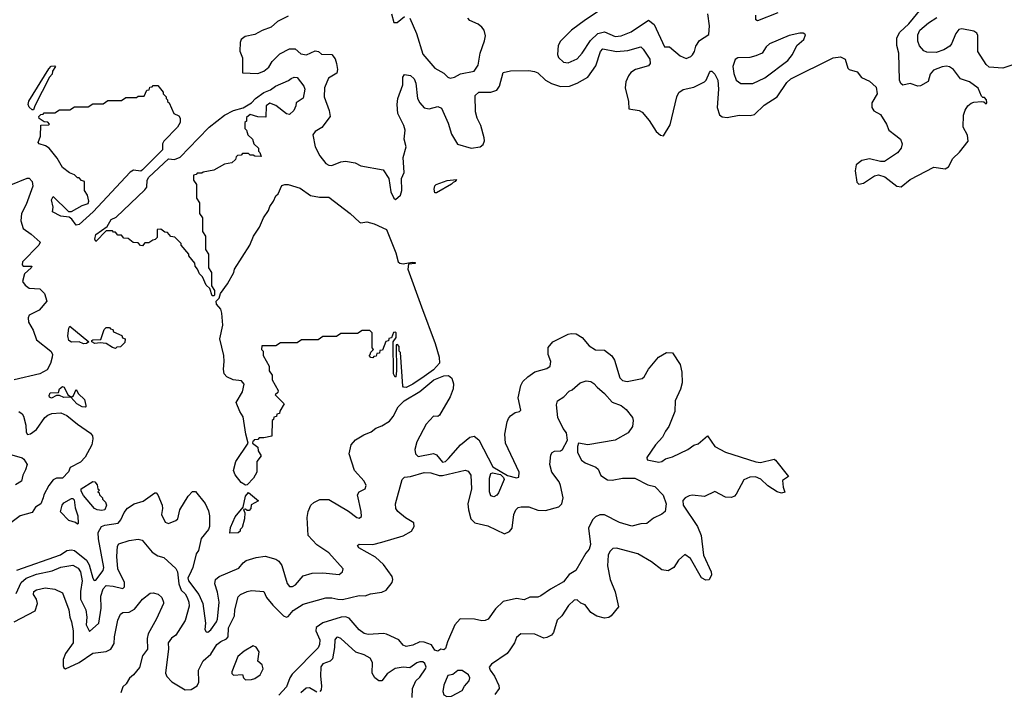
# Model space of a CAD drawing. Extents: x 1839239 to 1929705, y 762242 to 910352.
# Tile 193 of 256: x 1844033 to 1850536, y 830315 to 834755. Entities that reach past the tile are written whole.
import ezdxf

# ---------------------------------------------------------------- set-up
doc = ezdxf.new("R2010")
doc.units = 0

msp = doc.modelspace()

# ---------------------------------------------------------------- linework, layer by layer
at = {"layer": '0CON10XD'}
for points in [[(1848655.4, 834125.4), (1848672.8, 834112.8), (1848705, 834108.5), (1848785.4, 834124.6), (1848857.2, 834122.8), (1848885, 834129.5), (1848949.4, 834190.6), (1849035.2, 834244.8), (1849099.7, 834340.3), (1849125, 834364.7), (1849405, 834503.9), (1849455, 834509.7), (1849485, 834494.2), (1849502.5, 834435), (1849511.2, 834425), (1849565, 834410), (1849593.4, 834373.4), (1849645, 834347.9), (1849689.2, 834309.2), (1849696.2, 834265), (1849660, 834205), (1849660.8, 834175), (1849675, 834153.6), (1849718.6, 834128.6), (1849757.5, 834065), (1849772.2, 834025), (1849819.5, 833989.5), (1849850, 833965), (1849861.8, 833935), (1849854.6, 833905), (1849830, 833875), (1849745, 833818.2), (1849717.9, 833817.9), (1849645, 833835.4), (1849593.8, 833825), (1849557.1, 833795), (1849551.8, 833755), (1849561.7, 833681.7), (1849575, 833668), (1849605, 833674.2), (1849677.9, 833722.1), (1849705, 833730), (1849747.4, 833717.4), (1849825, 833655.5), (1849855, 833651.2), (1849915, 833698.8), (1850069.7, 833780.3), (1850145, 833769.6), (1850167.8, 833782.2), (1850195, 833836.8), (1850240.4, 833879.6), (1850298.2, 833951.8), (1850291.7, 833991.7), (1850264.4, 834045.6), (1850266.4, 834125), (1850277.5, 834157.5), (1850293.9, 834186.1), (1850317.4, 834202.6), (1850335, 834210), (1850385, 834213.3), (1850401.7, 834211.7), (1850415, 834200), (1850420, 834205), (1850417.5, 834225), (1850405, 834240), (1850395, 834240), (1850385, 834250), (1850363, 834303), (1850305, 834343.8), (1850246.7, 834365), (1850201.2, 834425), (1850173.3, 834443.3), (1850155, 834447.5), (1850125, 834443.8), (1850068.2, 834421.8), (1850046.2, 834395), (1850032.8, 834347.2), (1849982.8, 834317.2), (1849965, 834315.2), (1849915, 834332.5), (1849865, 834323.2), (1849853, 834333), (1849844.4, 834355.6), (1849839.5, 834535), (1849826.9, 834585), (1849825.7, 834635), (1849845, 834672.9), (1849905, 834728.5), (1850099.2, 834965)], [(1847906, 834845), (1847770.6, 834755), (1847678.1, 834685), (1847625, 834633.1), (1847605, 834614.3), (1847590, 834585), (1847584.4, 834525), (1847592.5, 834505), (1847624, 834475), (1847655, 834469.4), (1847715, 834496.9), (1847746.9, 834533.1), (1847802.5, 834617.5), (1847851.9, 834665), (1847895, 834674.2), (1847964.7, 834644.7), (1848005, 834648.6), (1848071.1, 834675), (1848185, 834751.5), (1848224.3, 834724.3), (1848291.4, 834575), (1848325, 834575.7), (1848395, 834516), (1848435, 834498.8), (1848465, 834510.8), (1848476.9, 834523.1), (1848489.5, 834545), (1848498.8, 834581.2), (1848521.7, 834618.3), (1848585, 834656.7), (1848588.9, 834715), (1848578.1, 834795)], [(1845805, 834778.8), (1845735, 834744), (1845694.3, 834705.7), (1845635, 834683.8), (1845585, 834656.7), (1845522.5, 834645), (1845496.5, 834625), (1845489.6, 834605), (1845487, 834547), (1845503.6, 834503.6), (1845505, 834403.3), (1845605, 834398.9), (1845644.3, 834415), (1845678.3, 834441.7), (1845701.4, 834478.6), (1845750.6, 834529.4), (1845815, 834562.9), (1845853, 834563), (1845890.3, 834529.7), (1845926.1, 834523.9), (1845985, 834549.5), (1846007.5, 834545), (1846026.9, 834526.9), (1846094.7, 834524.7), (1846116.7, 834496.7), (1846125.8, 834465), (1846131.1, 834425), (1846127.2, 834402.7), (1846072.3, 834367.7), (1846046.2, 834305), (1846044.6, 834245), (1846077.2, 834155), (1846083.3, 834115), (1846028.2, 834041.8), (1845984, 834015), (1845968, 833995), (1845985.5, 833915.5), (1846015, 833856.2), (1846053.8, 833805), (1846075, 833792.5), (1846095, 833791.9), (1846153.5, 833816.5), (1846185, 833819.3), (1846247.9, 833807.9), (1846285, 833788.7), (1846432.9, 833762.9), (1846470.8, 833705), (1846485, 833617.5), (1846503.3, 833575), (1846515, 833567.5), (1846547.5, 833595), (1846556, 833625), (1846555.6, 833705), (1846571.2, 833745), (1846566.5, 833845), (1846584.6, 833915), (1846571.5, 833965), (1846578.2, 834025), (1846570.9, 834055), (1846531.2, 834135), (1846525.9, 834195), (1846530.8, 834235), (1846563.3, 834325), (1846564, 834376), (1846575, 834392), (1846615, 834386.9), (1846639.1, 834365), (1846649.2, 834335), (1846660.4, 834235), (1846676, 834205), (1846703.2, 834173.2), (1846737.5, 834165), (1846795, 834182.2), (1846819.3, 834169.3), (1846862.1, 834072.1), (1846885, 833998.1), (1846925, 833932.3), (1847015, 833906.2), (1847075, 833914.5), (1847095, 833930.8), (1847103.5, 833955), (1847101.2, 833975), (1847079.6, 834055), (1847053.7, 834103.7), (1847044.1, 834145), (1847041.2, 834255), (1847065, 834276.9), (1847145, 834277.1), (1847185, 834289.6), (1847201.3, 834315), (1847225, 834405.4), (1847275, 834417), (1847395, 834419), (1847433.2, 834413.2), (1847454.1, 834404.1), (1847505, 834354.6), (1847545, 834333.1), (1847605, 834314.6), (1847663.5, 834316.5), (1847715, 834335.9), (1847785, 834376.2), (1847838.8, 834451.2), (1847869.5, 834545), (1847885, 834563.3), (1847975, 834544.8), (1848048.5, 834551.5), (1848135, 834576.5), (1848150.8, 834560.8), (1848194.5, 834495), (1848197.8, 834465), (1848185, 834451.1), (1848100, 834425), (1848068.2, 834405), (1848054.6, 834385), (1848037.2, 834345), (1848032.4, 834305), (1848053.5, 834215), (1848056.1, 834166.1), (1848125, 834154.5), (1848143.9, 834143.9), (1848189.8, 834089.8), (1848235.8, 834015), (1848265, 833992.5), (1848285, 833988), (1848329.3, 834060.7), (1848372.7, 834245), (1848385.8, 834274.2), (1848415, 834293.2), (1848485, 834308.2), (1848555, 834343.8), (1848567.5, 834355), (1848587.8, 834405), (1848595, 834414.3), (1848605, 834414.4), (1848625, 834395.6), (1848644.7, 834355), (1848649.3, 834295), (1848639.7, 834175), (1848655.4, 834125.4)], [(1846488, 834795), (1846505, 834737.5), (1846525, 834736), (1846574.6, 834775.4)], [(1849040.2, 834799.8), (1848905, 834747.5), (1848894.3, 834754.3), (1848894.5, 834785)], [(1846608.6, 834765), (1846654.4, 834665), (1846695, 834527.1), (1846775, 834435.8), (1846835, 834400.8), (1846860.8, 834375), (1846875, 834368.9), (1846904.5, 834375.5), (1846943.2, 834396.8), (1847035, 834414.4), (1847061.9, 834455), (1847073.3, 834535), (1847103.8, 834615), (1847108.5, 834648.5), (1847099.6, 834685), (1847085.4, 834705), (1847061.9, 834725), (1847005, 834748.8), (1846992.5, 834765)], [(1850655, 834479.2), (1850525, 834434.5), (1850435, 834441.1), (1850415, 834458.6), (1850360.8, 834545), (1850360.8, 834650.8), (1850355, 834665.8), (1850335, 834679), (1850255, 834695.2), (1850235, 834689.5), (1850215.2, 834665), (1850186.8, 834595), (1850175, 834580), (1850136.9, 834555), (1850085, 834537.5), (1850025, 834540.9), (1850005, 834549.4), (1849975, 834581.4), (1849964.2, 834614.2), (1849964.7, 834655), (1849977.5, 834685), (1850034.4, 834735), (1850091.1, 834768.9)], [(1848795, 834334.3), (1848875, 834334.4), (1848955, 834370), (1849105.7, 834485), (1849137.5, 834525), (1849166.2, 834585), (1849211.2, 834625), (1849222.5, 834655), (1849219.3, 834659.3), (1849206.4, 834666.4), (1849186.2, 834666.2), (1849115, 834651.1), (1848985, 834595.6), (1848962.9, 834575), (1848935.7, 834535), (1848894.7, 834515.3), (1848855, 834505.3), (1848775, 834502), (1848757.3, 834492.7), (1848743.6, 834445), (1848750.2, 834400.2), (1848765.7, 834355), (1848795, 834334.3)], [(1844125, 834160), (1844115, 834160), (1844095, 834176.7), (1844090, 834195), (1844094.4, 834215.6), (1844225, 834430), (1844241.7, 834448.3), (1844265, 834450), (1844270, 834445), (1844250, 834415), (1844247.5, 834395), (1844230, 834375), (1844132.5, 834185), (1844125, 834160)], [(1844405, 833396.7), (1844377.6, 833437.6), (1844360.6, 833450.6), (1844305, 833455.7), (1844250, 833485), (1844253.3, 833515), (1844243.9, 833563.9), (1844255, 833587.5), (1844355, 833486.7), (1844375, 833487.5), (1844445, 833527.5), (1844485, 833540), (1844490, 833555), (1844480, 833595), (1844460, 833625), (1844460, 833685), (1844441.7, 833691.7), (1844425, 833710), (1844415, 833710), (1844395, 833730), (1844363, 833743), (1844315, 833777.5), (1844279.7, 833839.7), (1844226.9, 833906.9), (1844202.4, 833922.4), (1844162.5, 833935), (1844153.9, 833943.9), (1844170, 833985), (1844171.7, 834058.3), (1844225, 834060), (1844230, 834065), (1844218.3, 834078.3), (1844195, 834080), (1844161.7, 834101.7), (1844160, 834115), (1844171.7, 834128.3), (1844188.3, 834131.7), (1844195, 834140), (1844265, 834140), (1844295, 834160), (1844365, 834160), (1844395, 834180), (1844485, 834180), (1844515, 834200), (1844585, 834200), (1844615, 834220), (1844705, 834220), (1844735, 834240), (1844805, 834240), (1844815, 834250), (1844855, 834250), (1844871.7, 834288.3), (1844888.3, 834291.7), (1844891.7, 834308.3), (1844908.3, 834311.7), (1844915, 834320), (1844945, 834320), (1844980, 834275), (1844980, 834265), (1845000, 834245), (1845000, 834235), (1845010, 834225), (1845010, 834215), (1845020, 834205), (1845050, 834135), (1845085, 834120), (1845092.5, 834105), (1845092.5, 834075), (1845075.6, 834045), (1844985, 833952.5), (1844977.1, 833935), (1844976, 833895), (1844845, 833762.3), (1844834.1, 833754.1), (1844785, 833759.4), (1844761.8, 833748.2), (1844518.2, 833485), (1844425, 833402.2), (1844405, 833396.7)], [(1845315, 832930), (1845305, 832930), (1845288.3, 832978.3), (1845265, 833000), (1845240, 833055), (1845220, 833075), (1845207, 833107), (1845192.5, 833125), (1845190, 833145), (1845150, 833195), (1845150, 833205), (1845100, 833265), (1845100, 833275), (1845058.3, 833318.3), (1845031.7, 833321.7), (1845008.3, 833348.3), (1844991.7, 833351.7), (1844965, 833370), (1844941.7, 833368.3), (1844940, 833315), (1844928.3, 833301.7), (1844911.7, 833298.3), (1844885, 833280), (1844860, 833280), (1844845, 833260), (1844831.7, 833261.7), (1844815, 833280), (1844781.7, 833281.7), (1844748.3, 833308.3), (1844721.7, 833311.7), (1844705, 833330), (1844681.7, 833331.7), (1844665, 833350), (1844651.7, 833351.7), (1844645, 833360), (1844605, 833360), (1844535, 833290), (1844530, 833305), (1844535, 833335.8), (1844611.7, 833388.3), (1844638, 833435), (1844669.3, 833450.7), (1844860.4, 833629.6), (1844872.5, 833647.5), (1844874.8, 833695), (1844886.9, 833715), (1845015, 833835.3), (1845055, 833831.9), (1845092.6, 833847.4), (1845211.2, 833968.8), (1845284.6, 834045), (1845385, 834123.1), (1845445, 834155.5), (1845508.3, 834171.7), (1845564.2, 834205.8), (1845590, 834235), (1845645, 834274.3), (1845689.5, 834290.5), (1845723.3, 834315), (1845807.8, 834352.2), (1845825, 834365.8), (1845845, 834374.5), (1845865, 834374), (1845908.8, 834315), (1845916, 834295), (1845905, 834237.5), (1845860, 834205), (1845857.5, 834185), (1845842.5, 834155), (1845815, 834127.5), (1845795, 834132.5), (1845725, 834187.5), (1845685, 834202.5), (1845660, 834185), (1845658.3, 834111.7), (1845605, 834112.5), (1845555, 834127.5), (1845531.7, 834108.3), (1845530, 834085), (1845520, 834075), (1845520, 834035), (1845530, 834025), (1845540, 833995), (1845570, 833965), (1845580, 833935), (1845610, 833905), (1845610, 833885), (1845618.3, 833878.3), (1845628.3, 833851.7), (1845585, 833852.5), (1845575, 833860), (1845555, 833860), (1845545, 833870), (1845505, 833870), (1845495, 833860), (1845471.7, 833858.3), (1845461.7, 833848.3), (1845458.3, 833831.7), (1845435, 833810), (1845385, 833800), (1845315, 833760), (1845245, 833747.5), (1845235, 833740), (1845205, 833740), (1845198.3, 833731.7), (1845181.7, 833728.3), (1845180, 833695), (1845200, 833665), (1845200, 833575), (1845220, 833545), (1845220, 833475), (1845240, 833445), (1845240, 833355), (1845260, 833325), (1845260, 833235), (1845280, 833205), (1845280, 833115), (1845300, 833085), (1845300, 832995), (1845320, 832965), (1845320, 832935), (1845315, 832930)], [(1843975, 833663.1), (1844082.1, 833707.9), (1844095, 833707.1), (1844115.8, 833685), (1844120.6, 833655), (1844076.3, 833533.7), (1844044.7, 833475), (1844040.6, 833425), (1844056, 833375), (1844107.9, 833337.9), (1844168.8, 833285), (1844158.6, 833265), (1844052.5, 833155), (1844049.2, 833135), (1844056.7, 833126.7), (1844112.5, 833125), (1844109.4, 833115), (1844065.8, 833075), (1844050.5, 833025), (1844069.2, 832999.2), (1844095, 832980.9), (1844165.5, 832975), (1844196.4, 832945), (1844211.9, 832895), (1844161.9, 832835), (1844095, 832801.5), (1844088.9, 832785), (1844091, 832755), (1844122.1, 832702.1), (1844145, 832637.9), (1844239.4, 832565), (1844249.4, 832545), (1844248.2, 832525), (1844237.1, 832482.9), (1844215, 832441.2), (1844165.8, 832415), (1843995.9, 832374.1)], [(1846785, 833610), (1846775, 833611.2), (1846770, 833635), (1846775, 833657.5), (1846783.9, 833666.1), (1846857, 833693), (1846918.3, 833698.3), (1846910, 833685), (1846895, 833680), (1846885, 833667.5), (1846785, 833610)], [(1845525, 831677.5), (1845495, 831696.7), (1845455, 831746.7), (1845446, 831775), (1845460, 831835), (1845542.5, 831955), (1845526.2, 832015), (1845509.7, 832129.7), (1845486.7, 832165), (1845463.3, 832225), (1845504.3, 832295.7), (1845516.1, 832346.1), (1845498.6, 832368.6), (1845442.5, 832375), (1845401.2, 832395), (1845384.2, 832415), (1845378, 832445), (1845384.4, 832495), (1845381.9, 832535), (1845354.4, 832645), (1845374, 832735), (1845368.8, 832815), (1845361.2, 832841.2), (1845333.3, 832875), (1845330, 832895), (1845350, 832915), (1845360, 832945), (1845405, 833010), (1845447.5, 833085), (1845452.5, 833105), (1845552.5, 833265), (1845577.5, 833325), (1845617, 833383), (1845642.5, 833445), (1845677, 833493), (1845685, 833520), (1845710, 833555), (1845725, 833590), (1845740, 833605), (1845765, 833660), (1845783.3, 833666.7), (1845805, 833665.7), (1845885, 833640.8), (1845953.6, 833593.6), (1846013.1, 833583.1), (1846075, 833581.2), (1846215, 833473.3), (1846276.2, 833416.2), (1846285, 833412.5), (1846325, 833418.2), (1846375, 833406.2), (1846455, 833368), (1846516.7, 833215), (1846533.3, 833155), (1846543.3, 833145), (1846565, 833140.8), (1846625, 833152.5), (1846645, 833150), (1846645, 833143.8), (1846601.7, 833138.3), (1846596.7, 833105), (1846686.7, 832856.7), (1846777.5, 832615), (1846802.5, 832525), (1846805.8, 832485), (1846765, 832440.6), (1846705, 832396), (1846628.8, 832345), (1846585, 832324.5), (1846567.5, 832325), (1846563.6, 832333.6), (1846547.5, 832555), (1846540, 832565), (1846540, 832595), (1846528.3, 832608.3), (1846520, 832605), (1846522.5, 832435), (1846517.5, 832395), (1846511.7, 832391.7), (1846502.5, 832415), (1846500, 832625), (1846520, 832655), (1846520, 832685), (1846515, 832690), (1846501.7, 832688.3), (1846488.3, 832651.7), (1846471.7, 832648.3), (1846468.3, 832631.7), (1846451.7, 832628.3), (1846428.3, 832571.7), (1846411.7, 832568.3), (1846408.3, 832551.7), (1846391.7, 832548.3), (1846388.3, 832531.7), (1846371.7, 832528.3), (1846365, 832520), (1846351.7, 832521.7), (1846340, 832535), (1846348.3, 832541.7), (1846351.7, 832558.3), (1846370, 832575), (1846360, 832585), (1846360, 832685), (1846345, 832700), (1846295, 832700), (1846265, 832680), (1846155, 832680), (1846125, 832660), (1846035, 832660), (1846005, 832640), (1845895, 832640), (1845865, 832620), (1845755, 832620), (1845725, 832600), (1845631.7, 832598.3), (1845630, 832575), (1845640, 832565), (1845640, 832535), (1845680, 832465), (1845680, 832435), (1845700, 832405), (1845700, 832375), (1845740, 832305), (1845738.3, 832291.7), (1845720, 832275), (1845780, 832215), (1845751.7, 832168.3), (1845748.3, 832151.7), (1845731.7, 832148.3), (1845728.3, 832131.7), (1845711.7, 832128.3), (1845708.3, 832111.7), (1845700, 832105), (1845698.3, 832001.7), (1845645, 831990), (1845615, 831990), (1845605, 831980), (1845581.7, 831978.3), (1845578.3, 831971.7), (1845571.7, 831968.3), (1845570, 831955), (1845605, 831930), (1845607.5, 831905), (1845627.5, 831872.5), (1845600, 831835), (1845600, 831765), (1845576.4, 831723.6), (1845535, 831680), (1845525, 831677.5)], [(1844455, 832612), (1844426.2, 832626.2), (1844375, 832623.5), (1844358, 832635), (1844352, 832665), (1844357.5, 832715), (1844365, 832730), (1844490, 832625), (1844475, 832614.3), (1844455, 832612)], [(1844665, 832582.5), (1844645, 832587.5), (1844603.9, 832613.9), (1844565, 832620), (1844530, 832615), (1844510, 832625), (1844510, 832635), (1844515, 832640), (1844568.3, 832641.7), (1844591.7, 832708.3), (1844605, 832720), (1844625, 832720), (1844631.7, 832711.7), (1844648.3, 832708.3), (1844651.7, 832691.7), (1844708.3, 832668.3), (1844711.7, 832651.7), (1844730, 832645), (1844728.3, 832621.7), (1844698.3, 832591.7), (1844675, 832590), (1844665, 832582.5)], [(1846865, 831853.5), (1846945, 831944.7), (1847005, 831994.6), (1847035, 832002.1), (1847065, 831977.8), (1847158.9, 831798.9), (1847255, 831741.1), (1847315, 831727.1), (1847330, 831730), (1847331.9, 831765), (1847241.4, 831955), (1847236.3, 832015), (1847252.3, 832097.7), (1847260.3, 832119.8), (1847275, 832136.5), (1847305, 832159.5), (1847334.5, 832165.5), (1847341.9, 832175), (1847324.1, 832255), (1847342.7, 832337.3), (1847356.7, 832363.3), (1847389.4, 832395), (1847435, 832426.4), (1847515, 832448.9), (1847535.7, 832465), (1847540, 832495), (1847522.6, 832542.6), (1847522.6, 832587.4), (1847554.4, 832625), (1847654.4, 832675.6), (1847675, 832680.9), (1847708.2, 832678.2), (1847747.1, 832655), (1847795, 832599.2), (1847835, 832573.3), (1847895, 832570), (1847943.3, 832533.3), (1847961.3, 832505), (1847997.2, 832387.2), (1848015, 832369.5), (1848045, 832363.1), (1848145, 832384.2), (1848157.5, 832395), (1848185.7, 832445), (1848252.9, 832525), (1848305, 832556.2), (1848345, 832552.5), (1848394.4, 832475), (1848405.4, 832424.6), (1848408.2, 832355), (1848396.5, 832313.5), (1848361.5, 832235), (1848358.9, 832165), (1848320, 832065), (1848299.1, 832035), (1848277.3, 831995), (1848232.7, 831945), (1848175, 831860), (1848176.7, 831845), (1848255, 831829.2), (1848275, 831834), (1848297.4, 831852.6), (1848345, 831864.7), (1848445.2, 831914.8), (1848485, 831941.8), (1848515, 831952.5), (1848575, 832003.3), (1848625, 831934.4), (1848695, 831895.3), (1848895, 831831.9), (1848925, 831828.1), (1849015, 831850), (1849025, 831842.5), (1849110, 831735), (1849070.8, 831709.2), (1849074.6, 831664.6), (1849087.1, 831632.9), (1849065, 831625.7), (1849035, 831633.5), (1848975, 831674.5), (1848927, 831717), (1848892.9, 831732.9), (1848855, 831730.9), (1848815, 831714.5), (1848765, 831618.6), (1848754.6, 831605.4), (1848735, 831596.5), (1848695, 831598.5), (1848625, 831636.7), (1848555, 831603.7), (1848475, 831611.9), (1848455, 831608.5), (1848427.9, 831595), (1848412.5, 831577.5), (1848415.8, 831545), (1848509.4, 831405), (1848533.9, 831345), (1848548.9, 831215), (1848600.6, 831105), (1848601.4, 831085), (1848587.5, 831052.5), (1848565, 831049.4), (1848535, 831065.7), (1848462.7, 831192.7), (1848425, 831220), (1848385, 831181.9), (1848353.1, 831135), (1848315, 831112.7), (1848275, 831119.5), (1848205, 831171.5), (1848115.3, 831225.3), (1847975, 831262.5), (1847951.1, 831258.9), (1847930.9, 831239.1), (1847918.5, 831215), (1847915.3, 831145), (1847933.6, 831055), (1847965, 830972.9), (1847988.2, 830875), (1847940, 830815), (1847925, 830804.3), (1847895, 830798.6), (1847845, 830813.1), (1847805, 830836.9), (1847766.7, 830886.7), (1847738.9, 830898.9), (1847715, 830920.4), (1847695, 830918.8), (1847657.1, 830882.9), (1847614.4, 830815), (1847582.5, 830785), (1847558.4, 830705), (1847545, 830687.5), (1847515, 830670.6), (1847495, 830667.1), (1847435, 830693.1), (1847343.3, 830695), (1847315, 830670.8), (1847300.5, 830635), (1847270.4, 830589.6), (1847253.1, 830565), (1847149.4, 830495), (1847133.6, 830475), (1847139.1, 830455), (1847168.5, 830415), (1847198, 830355), (1847200, 830335), (1847171.2, 830295)], [(1844013, 831117), (1844302.2, 831217.8), (1844345, 831246.4), (1844375, 831251.4), (1844395, 831246.9), (1844475, 831182.3), (1844491.7, 831151.7), (1844515, 831064.2), (1844525, 831047.5), (1844535, 831050), (1844585, 831114.4), (1844589.2, 831135), (1844552.9, 831322.9), (1844550.6, 831365), (1844573.6, 831405), (1844596.2, 831413.8), (1844683.4, 831426.6), (1844701.8, 831448.2), (1844722.3, 831497.7), (1844744.4, 831525.6), (1844789.2, 831555), (1844848.3, 831571.7), (1844925, 831628.5), (1844935, 831627.8), (1844945, 831614.2), (1844973.3, 831545), (1844976.4, 831525), (1844968.7, 831485), (1844993.4, 831433.4), (1845015, 831425.3), (1845065, 831444), (1845078.1, 831455), (1845090, 831515), (1845145, 831606.2), (1845175, 831636.7), (1845195, 831636.7), (1845257.3, 831557.3), (1845278.9, 831508.9), (1845286.4, 831476.4), (1845287.6, 831405), (1845280, 831385), (1845231.6, 831325), (1845214.1, 831245.9), (1845198.8, 831225), (1845177.4, 831135), (1845154.6, 831085.4), (1845144, 831065), (1845146.8, 831045), (1845215.2, 830955), (1845243.4, 830895), (1845260.4, 830765), (1845255.7, 830725), (1845265, 830708), (1845275, 830706.2), (1845295, 830722), (1845332.9, 830775), (1845338.3, 830791.7), (1845350.5, 830905), (1845339.9, 830969.9), (1845321.9, 831025), (1845326.6, 831055), (1845349.4, 831075), (1845480.3, 831129.7), (1845509.2, 831165), (1845529.7, 831180.3), (1845595, 831199.4), (1845655, 831208.5), (1845725, 831190), (1845745.5, 831175), (1845765, 831147.1), (1845798.9, 831028.9), (1845815, 831007.8), (1845835, 831008.5), (1845855, 831018.5), (1845905, 831079.2), (1845964.3, 831095.7), (1846035, 831099.5), (1846142.4, 831087.6), (1846165.4, 831104.6), (1846168.6, 831125), (1846075, 831230.9), (1845995, 831284.5), (1845939.2, 831345), (1845930.9, 831465), (1845938.9, 831505), (1845955.8, 831545), (1845975.6, 831564.4), (1846015, 831582.9), (1846075, 831583.5), (1846205, 831507.3), (1846259.2, 831465), (1846275, 831459.5), (1846289.4, 831470.6), (1846288.9, 831505), (1846262.9, 831615), (1846275, 831634.4), (1846314.2, 831655), (1846321.1, 831675), (1846308.8, 831705), (1846244.4, 831775), (1846208.6, 831885), (1846222.9, 831945), (1846251.5, 831978.5), (1846305, 832010.4), (1846355, 832030.9), (1846385, 832055.4), (1846425, 832070.4), (1846475, 832101.8), (1846498.8, 832131.2), (1846533.6, 832195), (1846572.7, 832235), (1846675, 832296.5), (1846769.2, 832375), (1846835, 832400.7), (1846865, 832402.7), (1846887.3, 832385), (1846897.8, 832347.8), (1846896.5, 832315), (1846877, 832263), (1846805, 832141.9), (1846795, 832131.1), (1846765, 832133.5), (1846717.9, 832082.1), (1846654.8, 831965.2), (1846641.9, 831915), (1846646.8, 831885), (1846665, 831866.9), (1846765, 831886.7), (1846785, 831878.2), (1846825, 831830.2), (1846845, 831834.3), (1846865, 831853.5)], [(1844465, 832193.8), (1844445, 832196.7), (1844410, 832215), (1844370, 832260), (1844325, 832256.7), (1844295, 832270), (1844275, 832270), (1844243.4, 832253.4), (1844229.5, 832259.5), (1844228.3, 832271.7), (1844235, 832287.5), (1844288.3, 832291.7), (1844296.7, 832315), (1844315, 832330), (1844326.7, 832325), (1844350, 832275), (1844375, 832260), (1844388.3, 832271.7), (1844405, 832310), (1844421.7, 832281.7), (1844460, 832245), (1844470, 832205), (1844470, 832195), (1844465, 832193.8)], [(1846749, 831759), (1846802.9, 831742.9), (1846825, 831742), (1846975, 831778), (1846995, 831770.8), (1847012.5, 831745), (1847016.6, 831655), (1846992.2, 831555), (1846996, 831515), (1847013.3, 831455), (1847039.1, 831429.1), (1847125, 831408.5), (1847235, 831357.2), (1847267.7, 831372.3), (1847285, 831393.8), (1847296.2, 831485), (1847310, 831515), (1847325, 831529.5), (1847345, 831535.5), (1847395, 831534.6), (1847455, 831513.8), (1847505, 831510.4), (1847593.8, 831535), (1847614.4, 831555), (1847621.9, 831595), (1847605, 831676.7), (1847595, 831700), (1847547.1, 831765), (1847534, 831815), (1847540.7, 831879.3), (1847550, 831895), (1847565, 831903.3), (1847605, 831906), (1847617, 831913), (1847650, 831975), (1847644, 832025), (1847622.8, 832052.8), (1847588.1, 832125), (1847578.7, 832208.7), (1847585.3, 832234.7), (1847627, 832263), (1847660.9, 832299.1), (1847681.5, 832308.5), (1847734.5, 832355.5), (1847775, 832366.9), (1847805, 832362.5), (1847825, 832351.2), (1847846, 832325), (1847895, 832283.3), (1847945, 832226.7), (1848006.2, 832205), (1848039.4, 832179.4), (1848080.8, 832125), (1848085.6, 832105), (1848079.2, 832065), (1848052.5, 832025), (1847965, 831976.7), (1847785, 831945.7), (1847724, 831956), (1847716.1, 831933.9), (1847718, 831895), (1847744.4, 831844.4), (1847766.7, 831825), (1847837, 831797), (1847852.5, 831785), (1847871.4, 831741.4), (1847915, 831712.5), (1847945, 831710.6), (1848015, 831723.5), (1848095, 831724.6), (1848181.4, 831681.4), (1848228.3, 831668.3), (1848282.1, 831612.1), (1848301.9, 831555), (1848296, 831505), (1848274.2, 831485.8), (1848219.5, 831460.5), (1848175, 831423.8), (1848135, 831422.9), (1848075, 831408.1), (1847995, 831430.5), (1847895, 831482.7), (1847865, 831482.5), (1847835, 831469.7), (1847815, 831448.5), (1847790.6, 831395), (1847802.1, 831285), (1847793.8, 831255), (1847771.7, 831228.3), (1847705, 831114), (1847662.6, 831087.4), (1847625, 831039.4), (1847538.2, 830991.8), (1847475, 830945.6), (1847455, 830937.8), (1847401.5, 830938.5), (1847365, 830921.1), (1847315, 830928.9), (1847225, 830908.6), (1847175, 830860.8), (1847126.6, 830793.4), (1847107.3, 830782.7), (1847085, 830780.6), (1847037, 830793), (1846941.2, 830795), (1846907.1, 830755), (1846857.9, 830642.1), (1846845, 830597.5), (1846835, 830590), (1846815, 830593.3), (1846795, 830581.2), (1846775, 830588), (1846752.2, 830622.2), (1846705, 830640.8), (1846675, 830642.7), (1846629.1, 830620.9), (1846585, 830611.1), (1846565, 830620), (1846538, 830655), (1846455, 830693.3), (1846435, 830697.1), (1846335, 830691.8), (1846307.3, 830697.3), (1846275, 830721.4), (1846208.3, 830798.3), (1846185, 830807.1), (1846155.3, 830804.7), (1846035, 830767.6), (1845992, 830738), (1845988, 830715), (1846014.7, 830655), (1846013.4, 830625), (1846005, 830601.9), (1845832, 830428), (1845817.1, 830405), (1845794.6, 830345), (1845745, 830290)], [(1844028.1, 832165), (1844049.6, 832149.6), (1844058.7, 832135), (1844073.3, 832075), (1844075, 832027.5), (1844085, 832013.8), (1844105, 832017.1), (1844145, 832047.1), (1844200, 832125), (1844218.1, 832141.9), (1844245, 832151.5), (1844305, 832156), (1844345, 832139.6), (1844415, 832080.8), (1844501.5, 832021.5), (1844513.1, 832005), (1844516.5, 831985), (1844509.6, 831945), (1844465, 831862.2), (1844435, 831830.9), (1844366.7, 831795), (1844354.3, 831765.7), (1844315.4, 831724.6), (1844275, 831724), (1844255, 831713.8), (1844224.7, 831675), (1844192.1, 831615), (1844187.8, 831595), (1844171.8, 831555), (1844136.7, 831533.3), (1844115, 831497.1), (1844035, 831474.4), (1843965, 831423.3)], [(1843965, 831883.3), (1844048.3, 831858.3), (1844059.8, 831849.8), (1844082.5, 831815), (1844071.5, 831778.5), (1844054.3, 831745), (1844044.2, 831705), (1844005, 831679.4)], [(1844008.6, 830961.4), (1844042.2, 831035), (1844075, 831064), (1844145, 831090.5), (1844247.9, 831112.1), (1844305, 831136.7), (1844385, 831148.4), (1844419.5, 831129.5), (1844435.6, 831105.6), (1844446, 831045), (1844433.7, 830975), (1844434.2, 830925), (1844469, 830855), (1844476.3, 830805), (1844472.7, 830755), (1844495, 830710.8), (1844556, 830765), (1844570.3, 830865), (1844568.3, 830945), (1844585, 830992.2), (1844605, 831014), (1844649.8, 831010.2), (1844715, 830994.4), (1844724.4, 831005.6), (1844725.5, 831035), (1844680.9, 831125), (1844673.6, 831206.4), (1844678.1, 831275), (1844688.7, 831291.3), (1844755, 831311.4), (1844815, 831322), (1844842.5, 831315), (1844908, 831235), (1844945, 831210.6), (1844985, 831200), (1845065, 831128), (1845075.4, 831105), (1845083.7, 831025), (1845099.4, 830985), (1845125, 830958.8), (1845138.4, 830935), (1845150, 830905), (1845152.1, 830877.9), (1845126.4, 830783.6), (1845064.2, 830685.8), (1845035, 830666.2), (1845013.2, 830636.8), (1845016.3, 830596.3), (1844995.3, 830435), (1845004.2, 830414.2), (1845037.8, 830377.8), (1845125.4, 830324.6), (1845165, 830328.5), (1845205, 830352), (1845215.5, 830375), (1845214.1, 830455), (1845245, 830516.5), (1845295, 830561.1), (1845334.7, 830625), (1845360.5, 830645), (1845397.9, 830662.1), (1845409.2, 830675), (1845411.4, 830735), (1845451.2, 830815), (1845453.2, 830855), (1845475, 830940), (1845492, 830955), (1845534.7, 830975.3), (1845565, 830982.1), (1845644.3, 830974.3), (1845663.6, 830935), (1845705, 830885.5), (1845774.7, 830814.7), (1845795, 830805.6), (1845805, 830809.4), (1845839.6, 830850.4), (1845905, 830892.5), (1846055, 830934.2), (1846095, 830934.3), (1846134.5, 830924.5), (1846165, 830923.1), (1846275, 830948.6), (1846315, 830947.5), (1846350.3, 830959.7), (1846425, 830971.5), (1846453.5, 830985), (1846492.5, 831035), (1846498.1, 831055), (1846492.9, 831075), (1846435, 831153.1), (1846383, 831203), (1846273.3, 831265), (1846265, 831280), (1846275, 831288.8), (1846365, 831285.6), (1846425, 831301.1), (1846565, 831344), (1846620.8, 831375), (1846638.6, 831405), (1846635, 831430), (1846581.6, 831461.6), (1846530.8, 831505), (1846517.1, 831525), (1846515.7, 831555), (1846560, 831715), (1846575, 831730), (1846615, 831734.4), (1846705, 831762.6), (1846749, 831759)], [(1847165, 831601.9), (1847145, 831608), (1847135.6, 831635), (1847135.3, 831725), (1847144.7, 831755.2), (1847155, 831760.5), (1847207.8, 831747.8), (1847228.8, 831728.8), (1847232.9, 831715), (1847195, 831628), (1847185, 831613.1), (1847165, 831601.9)], [(1844575, 831510), (1844544.4, 831514.4), (1844527.5, 831525), (1844455, 831610), (1844438.3, 831638.3), (1844440, 831655), (1844515, 831702.5), (1844529.3, 831699.3), (1844545, 831680), (1844550, 831655), (1844560, 831645), (1844550, 831635), (1844558.3, 831628.3), (1844560, 831615), (1844580, 831595), (1844580, 831585), (1844600, 831565), (1844607, 831547), (1844595, 831514.2), (1844575, 831510)], [(1844415, 831420), (1844401.2, 831431.2), (1844356.7, 831445), (1844301.7, 831501.7), (1844313.8, 831545), (1844325, 831562.5), (1844375, 831590), (1844385, 831590), (1844391.7, 831581.7), (1844398.3, 831528.3), (1844417.5, 831475), (1844420, 831425), (1844415, 831420)], [(1845421.7, 831361.7), (1845425, 831397.5), (1845455, 831468), (1845508.3, 831531.7), (1845524.3, 831605), (1845545, 831630), (1845610, 831575), (1845561.7, 831548.3), (1845560, 831525), (1845548.3, 831511.7), (1845535, 831510), (1845525, 831520), (1845511.7, 831518.3), (1845520, 831495), (1845517.5, 831455), (1845501.7, 831398.3), (1845490, 831385), (1845490, 831375), (1845475, 831362.5), (1845421.7, 831361.7)], [(1843995.7, 830775), (1844135, 830846.7), (1844151.4, 830895), (1844144.4, 830925), (1844124.2, 830955), (1844126, 830975), (1844145, 830987.3), (1844201.5, 830998.5), (1844265, 830990.4), (1844316.1, 830966.1), (1844357.9, 830855), (1844363.9, 830805), (1844376, 830775), (1844386.1, 830716.1), (1844386.2, 830635), (1844334.6, 830565.4), (1844319.5, 830525), (1844320.7, 830485), (1844325, 830471.4), (1844334.7, 830464.7), (1844425.1, 830504.9), (1844515, 830567.7), (1844605, 830578.5), (1844635.3, 830594.7), (1844657.6, 830632.4), (1844659.2, 830675), (1844680.9, 830785), (1844699.4, 830825), (1844715, 830836.4), (1844755, 830837.9), (1844791.7, 830858.3), (1844845, 830925.7), (1844895, 830964), (1844915, 830967.1), (1844947.2, 830957.2), (1844970.8, 830935), (1844983.8, 830905), (1844983.8, 830895), (1844935.4, 830794.6), (1844882.1, 830695), (1844875.4, 830665), (1844876.8, 830593.2), (1844845, 830550), (1844825, 830473.8), (1844785.5, 830424.5), (1844758.3, 830401.7), (1844736.7, 830365), (1844714.4, 830345.6), (1844700, 830305)], [(1845525, 830392), (1845565, 830394.4), (1845585, 830400.6), (1845622, 830425), (1845640.8, 830465), (1845635, 830490), (1845606.7, 830515), (1845615.6, 830575.6), (1845595, 830606.7), (1845575, 830616.2), (1845515, 830580.8), (1845474, 830545), (1845434.4, 830444.4), (1845435, 830433.3), (1845445, 830422.9), (1845505, 830427.5), (1845511.2, 830405), (1845525, 830392)], [(1846625.4, 830275), (1846627.7, 830335), (1846648.5, 830385), (1846675, 830408.5), (1846713.8, 830465), (1846717.7, 830475), (1846709.4, 830499.4), (1846695, 830510), (1846675, 830510.6), (1846655, 830504.2), (1846609.3, 830470.7), (1846565, 830475.2), (1846513.2, 830466.8), (1846459.8, 830430.2), (1846425, 830385.6), (1846405, 830385.6), (1846379.4, 830405), (1846361.1, 830435), (1846363.8, 830505), (1846348.2, 830535), (1846307.2, 830557.2), (1846252.2, 830575), (1846155, 830664.5), (1846135, 830673.5), (1846125, 830671.1), (1846113.4, 830655), (1846112.7, 830605), (1846099.2, 830530.8), (1846084.3, 830515.7), (1846035, 830497.1), (1846021.9, 830478.1), (1846019, 830415), (1846027.2, 830352.8), (1846024.6, 830325.4), (1846016.2, 830313.8)], [(1846855, 830280.8), (1846885, 830284.2), (1846955, 830321.9), (1846970.3, 830349.7), (1847001.5, 830385), (1847005.4, 830405), (1846996.7, 830425), (1846955, 830452.5), (1846927.5, 830452.5), (1846893.9, 830426.1), (1846860, 830420), (1846833.1, 830356.9), (1846826.9, 830315), (1846835, 830291.2), (1846855, 830280.8)], [(1845995, 830308.9), (1845947.5, 830337.5), (1845925, 830335.4), (1845888.9, 830305)]]:
    msp.add_lwpolyline(points, dxfattribs=at)

doc.saveas('drawing.dxf')
